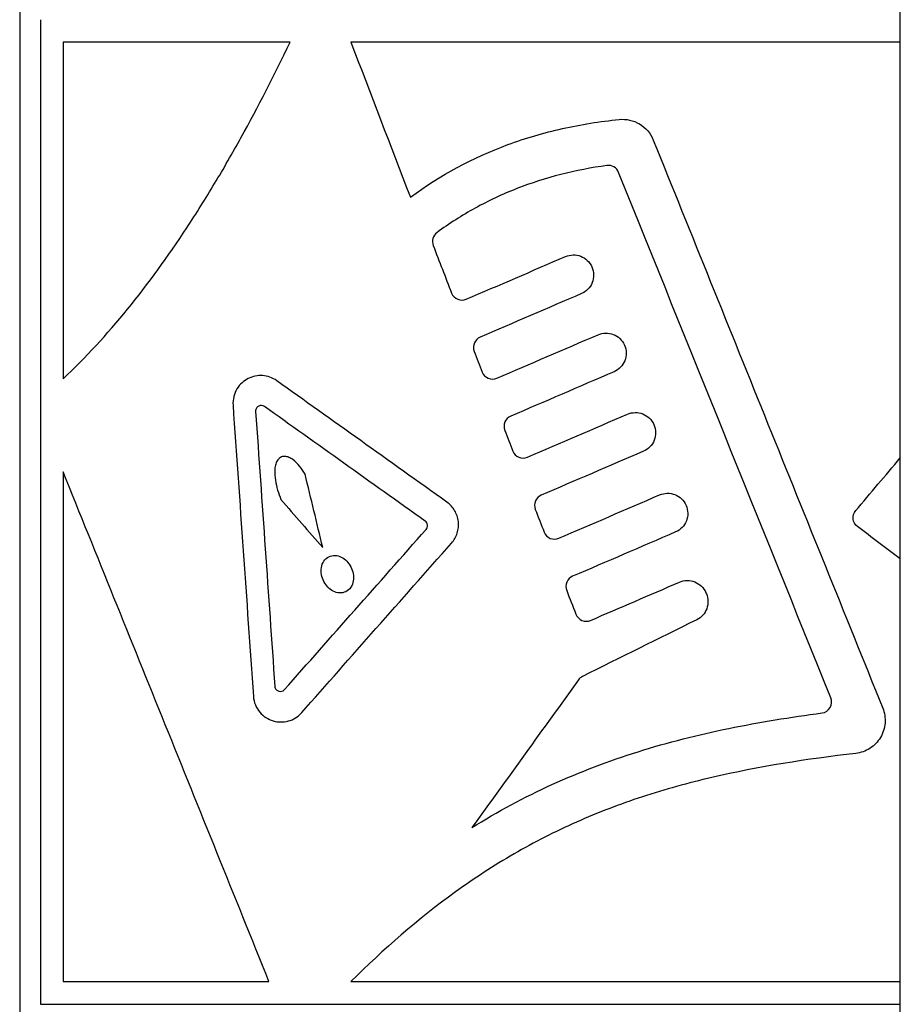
# Paper-space layout '1012-790 Hybird Padfoot' of a CAD drawing. Header units: millimetres. Extents: x 51 to 2966, y 67 to 3970.
# Tile 8 of 115: x 612 to 651, y 1669 to 1713. Entities that reach past the tile are written whole.
import ezdxf

# ---------------------------------------------------------------- set-up
doc = ezdxf.new("R2010")
doc.units = ezdxf.units.MM

psp = doc.layouts.new('1012-790 Hybird Padfoot')

# ---------------------------------------------------------------- linework, layer by layer
at = {"color": 7, "linetype": 'Continuous', "lineweight": 25}
for p, q in [((611.52, 1769.915), (611.52, 1558.926)), ((651.303, 1713.353), (651.303, 1715.556)), ((612.467, 1713.353), (612.467, 1668.903)), ((651.303, 1712.337), (651.303, 1713.353)), ((613.483, 1712.337), (613.483, 1697.137)), ((651.303, 1693.564), (651.303, 1712.337)), ((651.303, 1689.01), (651.303, 1693.564)), ((613.483, 1692.937), (613.483, 1669.919)), ((651.303, 1669.919), (651.303, 1689.01)), ((642.522, 1687.476), (642.541, 1687.432)), ((651.303, 1668.903), (651.303, 1669.919)), ((651.303, 1666.183), (651.303, 1668.903))]:
    psp.add_line(p, q, dxfattribs=at)
for points, knots in [([(613.483, 1697.137), (614.493, 1698.084), (615.463, 1699.139), (617.324, 1701.425), (618.216, 1702.656), (619.501, 1704.609), (619.92, 1705.277), (620.734, 1706.633), (621.131, 1707.323), (622.292, 1709.423), (623.028, 1710.864), (623.733, 1712.337)], [0, 0, 0, 0, 0.25, 0.25, 0.5, 0.5, 0.625, 0.625, 0.75, 0.75, 1, 1, 1, 1]), ([(651.303, 1712.337), (649.147, 1712.337), (647.005, 1712.337), (643.813, 1712.337), (642.753, 1712.337), (640.64, 1712.337), (639.585, 1712.337), (636.442, 1712.337), (634.39, 1712.337), (630.372, 1712.337), (628.405, 1712.337), (626.483, 1712.337)], [0, 0, 0, 0, 0.25, 0.25, 0.375, 0.375, 0.5, 0.5, 0.75, 0.75, 1, 1, 1, 1]), ([(629.17, 1705.335), (630.523, 1706.339), (631.991, 1707.127), (634.37, 1708.004), (635.197, 1708.246), (636.876, 1708.622), (637.731, 1708.758), (638.601, 1708.848)], [0, 0, 0, 0, 0.5, 0.5, 0.75, 0.75, 1, 1, 1, 1]), ([(638.601, 1708.848), (638.76, 1708.864), (638.918, 1708.855), (639.232, 1708.786), (639.382, 1708.727), (639.798, 1708.48), (640.021, 1708.223), (640.145, 1707.917)], [0, 0, 0, 0, 0.25, 0.25, 0.5, 0.5, 1, 1, 1, 1]), ([(640.145, 1707.917), (641.871, 1703.644), (643.598, 1699.37), (647.052, 1690.82), (648.78, 1686.545), (650.508, 1682.268)], [0, 0, 0, 0, 0.5, 0.5, 1, 1, 1, 1]), ([(638.045, 1706.766), (636.64, 1706.571), (635.273, 1706.231), (633.329, 1705.472), (632.703, 1705.179), (631.501, 1704.516), (630.924, 1704.145), (630.37, 1703.735)], [0, 0, 0, 0, 0.5, 0.5, 0.75, 0.75, 1, 1, 1, 1]), ([(638.577, 1706.458), (638.535, 1706.563), (638.458, 1706.65), (638.265, 1706.76), (638.153, 1706.781), (638.045, 1706.766)], [0, 0, 0, 0, 0.5, 0.5, 1, 1, 1, 1]), ([(630.37, 1703.735), (630.285, 1703.672), (630.22, 1703.582), (630.157, 1703.372), (630.161, 1703.256), (630.201, 1703.152)], [0, 0, 0, 0, 0.5, 0.5, 1, 1, 1, 1]), ([(636.179, 1702.658), (636.287, 1702.704), (636.402, 1702.729), (636.637, 1702.734), (636.754, 1702.714), (636.974, 1702.629), (637.077, 1702.565), (637.251, 1702.401), (637.323, 1702.301), (637.421, 1702.08), (637.448, 1701.958), (637.452, 1701.716), (637.43, 1701.594), (637.295, 1701.257), (637.117, 1701.077), (636.899, 1700.983)], [0, 0, 0, 0, 0.125, 0.125, 0.25, 0.25, 0.375, 0.375, 0.5, 0.5, 0.625, 0.625, 0.75, 0.75, 1, 1, 1, 1]), ([(631.031, 1701.008), (631.082, 1700.876), (631.188, 1700.774), (631.433, 1700.676), (631.573, 1700.677), (631.695, 1700.729)], [0, 0, 0, 0, 0.5, 0.5, 1, 1, 1, 1]), ([(632.32, 1699.014), (632.206, 1698.965), (632.111, 1698.872), (632.008, 1698.637), (632.004, 1698.496), (632.051, 1698.374)], [0, 0, 0, 0, 0.5, 0.5, 1, 1, 1, 1]), ([(637.649, 1699.128), (637.758, 1699.175), (637.873, 1699.2), (638.109, 1699.205), (638.226, 1699.184), (638.447, 1699.099), (638.55, 1699.034), (638.723, 1698.87), (638.794, 1698.769), (638.891, 1698.549), (638.918, 1698.428), (638.922, 1698.186), (638.9, 1698.065), (638.766, 1697.728), (638.588, 1697.548), (638.369, 1697.454)], [0, 0, 0, 0, 0.125, 0.125, 0.25, 0.25, 0.375, 0.375, 0.5, 0.5, 0.625, 0.625, 0.75, 0.75, 1, 1, 1, 1]), ([(623.131, 1697.049), (623.033, 1697.118), (622.931, 1697.171), (622.716, 1697.247), (622.604, 1697.27), (622.383, 1697.286), (622.27, 1697.279), (622.053, 1697.236), (621.948, 1697.2), (621.745, 1697.099), (621.65, 1697.034), (621.478, 1696.878), (621.4, 1696.785), (621.273, 1696.575), (621.223, 1696.457), (621.161, 1696.208), (621.149, 1696.076), (621.158, 1695.944)], [0, 0, 0, 0, 0.125, 0.125, 0.25, 0.25, 0.375, 0.375, 0.5, 0.5, 0.625, 0.625, 0.75, 0.75, 0.875, 0.875, 1, 1, 1, 1]), ([(632.413, 1697.441), (632.463, 1697.31), (632.568, 1697.208), (632.814, 1697.108), (632.954, 1697.109), (633.077, 1697.162)], [0, 0, 0, 0, 0.5, 0.5, 1, 1, 1, 1]), ([(622.574, 1695.886), (622.497, 1695.941), (622.399, 1695.946), (622.278, 1695.886), (622.241, 1695.854), (622.19, 1695.77), (622.176, 1695.718), (622.18, 1695.665)], [0, 0, 0, 0, 0.5, 0.5, 0.75, 0.75, 1, 1, 1, 1]), ([(633.702, 1695.446), (633.587, 1695.397), (633.492, 1695.304), (633.389, 1695.068), (633.386, 1694.929), (633.433, 1694.807)], [0, 0, 0, 0, 0.5, 0.5, 1, 1, 1, 1]), ([(638.978, 1695.539), (639.087, 1695.585), (639.203, 1695.61), (639.439, 1695.615), (639.557, 1695.594), (639.778, 1695.508), (639.881, 1695.443), (640.053, 1695.278), (640.124, 1695.177), (640.221, 1694.958), (640.247, 1694.837), (640.251, 1694.596), (640.229, 1694.475), (640.095, 1694.139), (639.917, 1693.958), (639.698, 1693.864)], [0, 0, 0, 0, 0.125, 0.125, 0.25, 0.25, 0.375, 0.375, 0.5, 0.5, 0.625, 0.625, 0.75, 0.75, 1, 1, 1, 1]), ([(624.413, 1692.832), (624.338, 1692.958), (624.256, 1693.078), (624.075, 1693.3), (623.974, 1693.403), (623.806, 1693.526), (623.746, 1693.561), (623.623, 1693.614), (623.557, 1693.631), (623.426, 1693.634), (623.359, 1693.619), (623.243, 1693.552), (623.193, 1693.499), (623.118, 1693.375), (623.092, 1693.304), (623.057, 1693.158), (623.048, 1693.083), (623.035, 1692.855), (623.049, 1692.704), (623.096, 1692.405), (623.132, 1692.257), (623.216, 1691.969), (623.266, 1691.828), (623.321, 1691.689)], [0, 0, 0, 0, 0.125, 0.125, 0.25, 0.25, 0.3125, 0.3125, 0.375, 0.375, 0.4375, 0.4375, 0.5, 0.5, 0.5625, 0.5625, 0.625, 0.625, 0.75, 0.75, 0.875, 0.875, 1, 1, 1, 1]), ([(633.794, 1693.873), (633.845, 1693.743), (633.949, 1693.641), (634.194, 1693.541), (634.335, 1693.542), (634.458, 1693.595)], [0, 0, 0, 0, 0.5, 0.5, 1, 1, 1, 1]), ([(622.783, 1669.919), (621.21, 1673.811), (619.648, 1677.678), (616.546, 1685.354), (615.007, 1689.164), (613.483, 1692.937)], [0, 0, 0, 0, 0.5, 0.5, 1, 1, 1, 1]), ([(635.083, 1691.879), (634.968, 1691.829), (634.872, 1691.736), (634.771, 1691.5), (634.767, 1691.361), (634.814, 1691.239)], [0, 0, 0, 0, 0.5, 0.5, 1, 1, 1, 1]), ([(640.431, 1691.893), (640.54, 1691.94), (640.656, 1691.965), (640.893, 1691.969), (641.012, 1691.948), (641.233, 1691.862), (641.336, 1691.796), (641.508, 1691.631), (641.578, 1691.53), (641.674, 1691.311), (641.7, 1691.19), (641.704, 1690.95), (641.682, 1690.83), (641.548, 1690.494), (641.37, 1690.313), (641.151, 1690.218)], [0, 0, 0, 0, 0.125, 0.125, 0.25, 0.25, 0.375, 0.375, 0.5, 0.5, 0.625, 0.625, 0.75, 0.75, 1, 1, 1, 1]), ([(631.032, 1689.719), (631.088, 1689.783), (631.138, 1689.853), (631.224, 1690.003), (631.259, 1690.084), (631.339, 1690.333), (631.357, 1690.514), (631.327, 1690.777), (631.307, 1690.865), (631.25, 1691.032), (631.214, 1691.111), (631.079, 1691.337), (630.96, 1691.465), (630.821, 1691.565)], [0, 0, 0, 0, 0.125, 0.125, 0.25, 0.25, 0.5, 0.5, 0.625, 0.625, 0.75, 0.75, 1, 1, 1, 1]), ([(649.369, 1690.46), (649.259, 1690.542), (649.187, 1690.67), (649.157, 1690.938), (649.199, 1691.079), (649.288, 1691.183)], [0, 0, 0, 0, 0.5, 0.5, 1, 1, 1, 1]), ([(629.881, 1690.336), (629.927, 1690.387), (629.951, 1690.46), (629.934, 1690.6), (629.895, 1690.665), (629.839, 1690.705)], [0, 0, 0, 0, 0.5, 0.5, 1, 1, 1, 1]), ([(635.212, 1690.213), (635.262, 1690.083), (635.366, 1689.981), (635.611, 1689.88), (635.753, 1689.881), (635.875, 1689.934)], [0, 0, 0, 0, 0.5, 0.5, 1, 1, 1, 1]), ([(626.253, 1687.522), (626.342, 1687.565), (626.42, 1687.634), (626.536, 1687.805), (626.575, 1687.907), (626.627, 1688.229), (626.58, 1688.457), (626.381, 1688.837), (626.229, 1688.993), (625.961, 1689.127), (625.865, 1689.154), (625.671, 1689.164), (625.574, 1689.146), (625.399, 1689.06), (625.321, 1688.992), (625.205, 1688.821), (625.166, 1688.718), (625.114, 1688.398), (625.161, 1688.17), (625.359, 1687.791), (625.51, 1687.635), (625.776, 1687.501), (625.872, 1687.473), (626.066, 1687.462), (626.164, 1687.479), (626.253, 1687.522)], [0, 0, 0, 0, 0.0625, 0.0625, 0.125, 0.125, 0.25, 0.25, 0.375, 0.375, 0.4375, 0.4375, 0.5, 0.5, 0.5625, 0.5625, 0.625, 0.625, 0.75, 0.75, 0.875, 0.875, 0.9375, 0.9375, 1, 1, 1, 1]), ([(636.5, 1688.218), (636.385, 1688.169), (636.289, 1688.074), (636.188, 1687.839), (636.185, 1687.7), (636.232, 1687.578)], [0, 0, 0, 0, 0.5, 0.5, 1, 1, 1, 1]), ([(641.325, 1687.953), (641.434, 1688), (641.551, 1688.025), (641.789, 1688.029), (641.908, 1688.007), (642.24, 1687.877), (642.426, 1687.699), (642.522, 1687.476)], [0, 0, 0, 0, 0.25, 0.25, 0.5, 0.5, 1, 1, 1, 1]), ([(642.541, 1687.432), (642.587, 1687.325), (642.612, 1687.21), (642.618, 1686.979), (642.598, 1686.863), (642.478, 1686.539), (642.315, 1686.357), (642.108, 1686.255)], [0, 0, 0, 0, 0.25, 0.25, 0.5, 0.5, 1, 1, 1, 1]), ([(636.647, 1686.505), (636.697, 1686.377), (636.8, 1686.274), (637.046, 1686.173), (637.188, 1686.174), (637.311, 1686.227)], [0, 0, 0, 0, 0.5, 0.5, 1, 1, 1, 1]), ([(623.048, 1683.248), (623.052, 1683.194), (623.074, 1683.143), (623.14, 1683.065), (623.182, 1683.039), (623.318, 1682.999), (623.418, 1683.024), (623.485, 1683.1)], [0, 0, 0, 0, 0.25, 0.25, 0.5, 0.5, 1, 1, 1, 1]), ([(622.077, 1682.8), (622.087, 1682.664), (622.118, 1682.534), (622.219, 1682.288), (622.288, 1682.177), (622.451, 1681.984), (622.545, 1681.902), (622.749, 1681.771), (622.857, 1681.722), (623.083, 1681.655), (623.197, 1681.639), (623.429, 1681.637), (623.545, 1681.652), (623.769, 1681.714), (623.88, 1681.761), (624.083, 1681.887), (624.177, 1681.965), (624.261, 1682.06)], [0, 0, 0, 0, 0.125, 0.125, 0.25, 0.25, 0.375, 0.375, 0.5, 0.5, 0.625, 0.625, 0.75, 0.75, 0.875, 0.875, 1, 1, 1, 1]), ([(647.766, 1682.045), (647.918, 1682.065), (648.056, 1682.157), (648.209, 1682.419), (648.222, 1682.585), (648.165, 1682.728)], [0, 0, 0, 0, 0.5, 0.5, 1, 1, 1, 1]), ([(650.508, 1682.268), (650.551, 1682.161), (650.581, 1682.05), (650.617, 1681.824), (650.621, 1681.706), (650.595, 1681.364), (650.524, 1681.138), (650.348, 1680.842), (650.277, 1680.749), (650.118, 1680.584), (650.029, 1680.51), (649.835, 1680.385), (649.732, 1680.334), (649.516, 1680.256), (649.402, 1680.229), (649.287, 1680.216)], [0, 0, 0, 0, 0.125, 0.125, 0.25, 0.25, 0.5, 0.5, 0.625, 0.625, 0.75, 0.75, 0.875, 0.875, 1, 1, 1, 1]), ([(631.951, 1676.869), (633.107, 1677.589), (634.311, 1678.238), (636.824, 1679.385), (638.125, 1679.878), (640.131, 1680.508), (640.81, 1680.7), (642.175, 1681.048), (642.862, 1681.205), (644.94, 1681.632), (646.345, 1681.858), (647.766, 1682.045)], [0, 0, 0, 0, 0.25, 0.25, 0.5, 0.5, 0.625, 0.625, 0.75, 0.75, 1, 1, 1, 1]), ([(649.287, 1680.216), (647.086, 1679.965), (644.915, 1679.629), (642.253, 1679.007), (641.722, 1678.872), (640.677, 1678.581), (640.161, 1678.425), (638.632, 1677.924), (637.638, 1677.544), (635.706, 1676.686), (634.767, 1676.207), (633.397, 1675.415), (632.946, 1675.138), (632.063, 1674.564), (631.63, 1674.267), (629.511, 1672.738), (627.952, 1671.372), (626.483, 1669.919)], [0, 0, 0, 0, 0.25, 0.25, 0.3125, 0.3125, 0.375, 0.375, 0.5, 0.5, 0.625, 0.625, 0.6875, 0.6875, 0.75, 0.75, 1, 1, 1, 1]), ([(626.483, 1669.919), (628.405, 1669.919), (630.372, 1669.919), (633.389, 1669.919), (634.405, 1669.919), (636.46, 1669.919), (637.499, 1669.919), (640.643, 1669.919), (642.754, 1669.919), (647.006, 1669.919), (649.147, 1669.919), (651.303, 1669.919)], [0, 0, 0, 0, 0.25, 0.25, 0.375, 0.375, 0.5, 0.5, 0.75, 0.75, 1, 1, 1, 1]), ([(612.467, 1668.903), (613.744, 1668.903), (615.078, 1668.903), (617.858, 1668.903), (619.303, 1668.903), (621.557, 1668.903), (622.321, 1668.903), (623.865, 1668.903), (624.645, 1668.903), (627.013, 1668.903), (628.626, 1668.903), (631.923, 1668.903), (633.606, 1668.903), (636.183, 1668.903), (637.051, 1668.903), (638.804, 1668.903), (639.687, 1668.903), (642.338, 1668.903), (644.116, 1668.903), (647.694, 1668.903), (649.493, 1668.903), (651.303, 1668.903)], [0, 0, 0, 0, 0.125, 0.125, 0.25, 0.25, 0.3125, 0.3125, 0.375, 0.375, 0.5, 0.5, 0.625, 0.625, 0.6875, 0.6875, 0.75, 0.75, 0.875, 0.875, 1, 1, 1, 1])]:
    psp.add_open_spline(points, degree=3, knots=knots, dxfattribs=at)
for points in [[(623.733, 1712.337), (620.014, 1712.337), (616.597, 1712.337), (613.483, 1712.337)], [(626.483, 1712.337), (627.377, 1710.007), (628.273, 1707.673), (629.17, 1705.335)], [(648.165, 1682.728), (644.967, 1690.644), (641.771, 1698.554), (638.577, 1706.458)], [(630.201, 1703.152), (630.478, 1702.438), (630.755, 1701.723), (631.031, 1701.008)], [(631.695, 1700.729), (633.171, 1701.364), (634.665, 1702.007), (636.179, 1702.658)], [(636.899, 1700.983), (635.354, 1700.318), (633.827, 1699.662), (632.32, 1699.014)], [(633.077, 1697.162), (634.583, 1697.81), (636.107, 1698.465), (637.649, 1699.128)], [(632.051, 1698.374), (632.172, 1698.063), (632.292, 1697.752), (632.413, 1697.441)], [(638.369, 1697.454), (636.795, 1696.777), (635.24, 1696.108), (633.702, 1695.446)], [(630.821, 1691.565), (628.19, 1693.441), (625.625, 1695.27), (623.131, 1697.049)], [(621.158, 1695.944), (621.464, 1691.563), (621.771, 1687.182), (622.077, 1682.8)], [(629.839, 1690.705), (627.354, 1692.477), (624.931, 1694.205), (622.574, 1695.886)], [(622.18, 1695.665), (622.469, 1691.526), (622.759, 1687.387), (623.048, 1683.248)], [(634.458, 1693.595), (635.949, 1694.236), (637.455, 1694.884), (638.978, 1695.539)], [(633.433, 1694.807), (633.553, 1694.496), (633.674, 1694.184), (633.794, 1693.873)], [(639.698, 1693.864), (638.144, 1693.196), (636.605, 1692.534), (635.083, 1691.879)], [(649.288, 1691.183), (649.959, 1691.976), (650.631, 1692.77), (651.303, 1693.564)], [(625.211, 1689.524), (624.945, 1690.627), (624.679, 1691.729), (624.413, 1692.832)], [(635.875, 1689.934), (637.379, 1690.581), (638.898, 1691.234), (640.431, 1691.893)], [(623.321, 1691.689), (623.947, 1690.971), (624.577, 1690.249), (625.211, 1689.524)], [(634.814, 1691.239), (634.947, 1690.897), (635.079, 1690.555), (635.212, 1690.213)], [(623.485, 1683.1), (625.58, 1685.469), (627.713, 1687.882), (629.881, 1690.336)], [(641.151, 1690.218), (639.586, 1689.546), (638.036, 1688.879), (636.5, 1688.218)], [(651.303, 1689.01), (650.659, 1689.493), (650.014, 1689.977), (649.369, 1690.46)], [(624.261, 1682.06), (626.478, 1684.568), (628.736, 1687.123), (631.032, 1689.719)], [(637.311, 1686.227), (638.639, 1686.798), (639.977, 1687.373), (641.325, 1687.953)], [(636.232, 1687.578), (636.37, 1687.221), (636.509, 1686.863), (636.647, 1686.505)], [(642.108, 1686.255), (640.371, 1685.395), (638.65, 1684.542), (636.946, 1683.698)], [(636.762, 1683.542), (635.148, 1681.304), (633.544, 1679.079), (631.951, 1676.869)], [(636.946, 1683.698), (636.873, 1683.662), (636.81, 1683.609), (636.762, 1683.542)], [(613.483, 1669.919), (616.327, 1669.919), (619.427, 1669.919), (622.783, 1669.919)]]:
    psp.add_open_spline(points, degree=3, dxfattribs=at)

doc.saveas('drawing.dxf')
